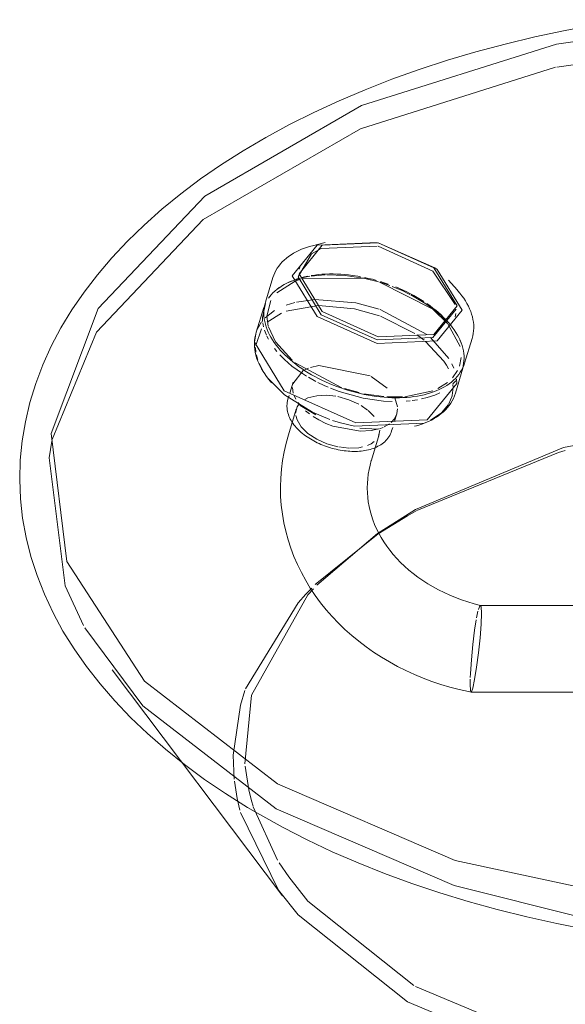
# Model space of a CAD drawing. Header units: inches. Extents: x -332 to 1204, y -60 to 270.
# Tile 3 of 91: x -262.66 to -258.48, y 2.06 to 9.62. Entities that reach past the tile are written whole.
import ezdxf

# ---------------------------------------------------------------- set-up
doc = ezdxf.new("R2010")
doc.units = ezdxf.units.IN
doc.header["$MEASUREMENT"] = 0
doc.layers.add('P-SANR-FIXT', color=6, linetype='Continuous', lineweight=9)

# ---------------------------------------------------------------- blocks, each defined once
blk = doc.blocks.new('SSG_Safety_Station_Shower_Eyewash_PLA_3_ - Default-V1-HOT AND COLD WATER RISER DIAGRAM')
at = {"layer": 'P-SANR-FIXT', "color": 10}
for p, q in [((-258.5417, 9.2582), (-257.268, 9.4426)), ((-259.4776, 7.7167), (-259.913, 7.9088)), ((-260.438, 7.6507), (-260.4981, 7.6381)), ((-260.3201, 7.6627), (-260.4259, 7.6526)), ((-260.1664, 7.6582), (-260.3072, 7.6631)), ((-260.0264, 7.6373), (-260.1664, 7.6582)), ((-260.0477, 7.6479), (-260.0782, 7.6532)), ((-259.9866, 7.6352), (-260.0171, 7.6419)), ((-260.6568, 7.5727), (-260.69, 7.5494)), ((-260.5262, 7.6335), (-260.5495, 7.6258)), ((-260.5125, 7.6343), (-260.5433, 7.625)), ((-260.0252, 7.6376), (-260.498, 7.6314)), ((-259.9093, 7.6081), (-260.0244, 7.6369)), ((-259.9098, 7.6091), (-260.0213, 7.6368)), ((-259.8752, 7.5976), (-259.901, 7.6057)), ((-259.8227, 7.5796), (-259.8752, 7.5976)), ((-259.735, 7.5441), (-259.8041, 7.5726)), ((-260.7454, 7.4946), (-260.7537, 7.4836)), ((-260.7051, 7.5374), (-260.7201, 7.5232)), ((-259.6685, 7.5123), (-259.7326, 7.5431)), ((-259.5457, 7.44), (-259.6604, 7.5081)), ((-260.7363, 7.4654), (-260.7675, 7.3447)), ((-260.3703, 7.4263), (-260.6189, 7.3828)), ((-260.5517, 7.4498), (-260.6182, 7.4298)), ((-260.399, 7.4721), (-260.5396, 7.4526)), ((-259.6029, 7.4828), (-259.612, 7.4883)), ((-260.7073, 7.3883), (-260.7813, 7.3312)), ((-260.7675, 7.3447), (-260.7566, 7.267)), ((-260.6558, 7.3678), (-260.7654, 7.2974)), ((-259.5385, 7.203), (-259.8959, 7.3955)), ((-259.6297, 7.2111), (-259.8952, 7.3443)), ((-259.3957, 7.3158), (-259.4299, 7.3491)), ((-260.8072, 7.3015), (-260.8415, 7.2421)), ((-260.7985, 7.2934), (-260.7928, 7.2635)), ((-260.7557, 7.2636), (-260.701, 7.1479)), ((-259.2838, 7.1105), (-259.3763, 7.2848)), ((-260.8091, 7.2472), (-260.853, 7.1195)), ((-260.7854, 7.2374), (-260.7708, 7.1991)), ((-260.7666, 7.19), (-260.755, 7.1672)), ((-259.5907, 7.1838), (-259.6159, 7.2017)), ((-259.3289, 7.2395), (-259.343, 7.2591)), ((-260.6998, 7.1462), (-260.5739, 7.0069)), ((-259.5594, 7.1598), (-259.5907, 7.1838)), ((-259.4078, 6.9998), (-259.5487, 7.1511)), ((-259.3698, 7.0205), (-259.5107, 7.1801)), ((-259.2732, 7.1316), (-259.2859, 7.1617)), ((-259.2753, 7.1394), (-259.2837, 7.1596)), ((-259.2681, 7.1192), (-259.2753, 7.1394)), ((-260.8535, 7.1043), (-260.8511, 7.068)), ((-260.8476, 7.047), (-260.8364, 7.0057)), ((-260.7094, 7.0972), (-260.6894, 7.0723)), ((-260.6673, 7.0472), (-260.6322, 7.0117)), ((-260.827, 6.9809), (-260.7905, 6.9114)), ((-260.5489, 6.9862), (-260.1912, 6.795)), ((-259.3729, 6.9394), (-259.3886, 6.9691)), ((-259.3313, 6.9444), (-259.3466, 6.979)), ((-259.2882, 6.9605), (-259.2754, 7.027)), ((-260.7771, 6.8915), (-260.7596, 6.8678)), ((-260.4887, 6.926), (-260.5682, 6.8252)), ((-260.4929, 6.9028), (-260.463, 6.8839)), ((-260.4464, 6.9455), (-260.4801, 6.9307)), ((-259.3426, 6.87), (-259.3025, 6.9271)), ((-260.5653, 6.8366), (-260.5911, 6.7519)), ((-260.4481, 6.875), (-260.3914, 6.8435)), ((-260.3746, 6.8349), (-260.3264, 6.8119)), ((-260.3264, 6.8119), (-260.2966, 6.7988)), ((-259.8422, 6.7916), (-259.9652, 6.8821)), ((-259.4549, 6.7884), (-259.3798, 6.8353)), ((-259.3374, 6.7957), (-259.3384, 6.8189)), ((-259.3383, 6.8237), (-259.3151, 6.848)), ((-259.3082, 6.8278), (-259.3101, 6.8606)), ((-260.571, 6.7955), (-260.5643, 6.7522)), ((-260.5583, 6.7348), (-260.5452, 6.7074)), ((-260.2773, 6.7908), (-260.2122, 6.7662)), ((-260.1704, 6.7881), (-260.0586, 6.7569)), ((-259.9839, 6.7417), (-259.8681, 6.727)), ((-259.7083, 6.726), (-259.4936, 6.7714)), ((-259.3445, 6.7355), (-259.3374, 6.7957)), ((-260.5289, 6.6819), (-260.5099, 6.6577)), ((-259.8721, 6.6927), (-259.8044, 6.689)), ((-259.8461, 6.7255), (-259.7244, 6.725)), ((-259.7641, 6.6488), (-259.7857, 6.7164)), ((-259.6983, 6.6914), (-259.6676, 6.6942)), ((-259.6514, 6.6961), (-259.6101, 6.7023)), ((-259.5787, 6.7085), (-259.5352, 6.7193)), ((-259.4256, 6.6024), (-259.3729, 6.6664)), ((-259.3696, 6.6721), (-259.3451, 6.7328)), ((-260.4702, 6.6179), (-260.4395, 6.593)), ((-260.4176, 6.6073), (-260.2843, 6.5516)), ((-259.9938, 6.6232), (-260.043, 6.6572)), ((-259.9424, 6.5729), (-259.9893, 6.6195)), ((-259.7865, 6.5572), (-259.773, 6.5823)), ((-259.7864, 6.5367), (-259.769, 6.5935)), ((-259.773, 6.5823), (-259.769, 6.5935)), ((-259.7679, 6.5974), (-259.7633, 6.6328)), ((-259.5099, 6.5443), (-259.4279, 6.6004)), ((-260.2622, 6.5439), (-260.2021, 6.5251)), ((-259.8672, 6.4931), (-259.8259, 6.517)), ((-259.8138, 6.5267), (-259.7878, 6.5553)), ((-260.2606, 6.5003), (-260.0506, 6.4612)), ((-259.9101, 6.4203), (-259.8991, 6.4678)), ((-259.9026, 6.4796), (-259.8749, 6.4897)), ((-259.9938, 6.351), (-259.9658, 6.3644)), ((-259.9658, 6.3644), (-259.9424, 6.3804)), ((-260.2138, 6.3395), (-260.1388, 6.3307)), ((-259.6867, 5.8111), (-259.62, 5.8488)), ((-259.9113, 5.6717), (-259.6867, 5.8111)), ((-260.3839, 5.2769), (-259.9173, 5.6741)), ((-260.3958, 5.2817), (-259.9113, 5.6717)), ((-260.4668, 5.2094), (-260.4226, 5.2551)), ((-259.1574, 5.0261), (-259.1463, 5.0783)), ((-259.1426, 5.0918), (-259.1328, 5.118)), ((-259.2064, 4.5171), (-259.2058, 4.5544)), ((-259.197, 4.4571), (-259.1991, 4.4559)), ((-261.0184, 3.7882), (-261.0261, 3.9715)), ((-260.9057, 3.7053), (-260.9338, 3.8862)), ((-260.9956, 3.638), (-261.0165, 3.7706)), ((-260.9748, 3.5486), (-260.9956, 3.638)), ((-260.8852, 3.6218), (-260.9057, 3.7053)), ((-260.8732, 3.5804), (-260.8852, 3.6218)), ((-260.6842, 3.1642), (-260.8716, 3.575)), ((-260.6788, 2.9341), (-260.97, 3.5307)), ((-260.5992, 3.0361), (-260.6726, 3.1454))]:
    blk.add_line(p, q, dxfattribs=at)
at = {"layer": 'P-SANR-FIXT', "color": 254}
for p, q in [((-260.3196, 7.9105), (-260.4164, 7.8856)), ((-260.4248, 7.8241), (-260.5273, 7.6461)), ((-260.5111, 7.73), (-260.5186, 7.7052)), ((-260.721, 7.6406), (-260.7787, 7.4518)), ((-259.3065, 7.5467), (-259.3729, 7.6214)), ((-260.689, 7.551), (-260.7051, 7.5374)), ((-260.7779, 7.4419), (-260.8014, 7.3339)), ((-260.7899, 7.4108), (-260.8492, 7.2209)), ((-259.3225, 7.3399), (-259.3149, 7.3647)), ((-260.8014, 7.3339), (-260.7997, 7.3029)), ((-260.8492, 7.2209), (-260.8607, 7.1438)), ((-259.2484, 6.9845), (-259.1907, 7.1733)), ((-259.2513, 7.0183), (-259.252, 7.0386)), ((-259.3886, 6.9691), (-259.4078, 6.9998)), ((-259.2619, 6.9442), (-259.2513, 7.0183)), ((-259.3189, 6.7536), (-259.2619, 6.9442)), ((-260.5963, 6.7349), (-260.6052, 6.7059)), ((-260.0213, 6.7488), (-259.9839, 6.7417)), ((-260.5413, 6.631), (-260.6018, 6.433)), ((-260.5106, 6.6571), (-260.3908, 6.5861)), ((-260.3139, 6.521), (-260.2606, 6.5003)), ((-260.0538, 6.4831), (-259.9147, 6.4751)), ((-260.0506, 6.4612), (-259.9652, 6.4658)), ((-259.9652, 6.4658), (-259.9069, 6.4783)), ((-259.9642, 6.2383), (-259.9037, 6.4363)), ((-259.809, 6.4628), (-259.801, 6.4887)), ((-257.2145, 5.1226), (-259.1277, 5.1226)), ((-261.9558, 4.6279), (-260.6467, 2.8904)), ((-259.1991, 4.4559), (-259.1994, 4.456)), ((-259.1991, 4.4559), (-257.1977, 4.4559))]:
    blk.add_line(p, q, dxfattribs=at)
for points in [[(-258.2429, 9.5841, 0), (-258.4776, 9.54, 0), (-258.7091, 9.4905, 0), (-258.9372, 9.4356, 0), (-259.1613, 9.3756, 0), (-259.3812, 9.3103, 0), (-259.5965, 9.2401, 0), (-259.8069, 9.1648, 0), (-260.0121, 9.0847, 0), (-260.2117, 8.9999, 0), (-260.4054, 8.9104, 0), (-260.5929, 8.8165, 0), (-260.774, 8.7182, 0), (-260.9483, 8.6157, 0), (-261.1156, 8.5091, 0), (-261.2756, 8.3986, 0), (-261.428, 8.2843, 0), (-261.5726, 8.1664, 0), (-261.7092, 8.045, 0), (-261.8376, 7.9203, 0), (-261.9574, 7.7925, 0), (-262.0685, 7.6618, 0), (-262.1708, 7.5282, 0), (-262.2639, 7.3921, 0), (-262.3477, 7.2537, 0), (-262.422, 7.113, 0), (-262.4867, 6.9704, 0), (-262.5416, 6.8261, 0), (-262.5865, 6.6804, 0), (-262.6214, 6.5335, 0), (-262.6461, 6.3857, 0), (-262.6606, 6.2373, 0), (-262.6647, 6.0886, 0), (-262.6586, 5.94, 0), (-262.6422, 5.7917, 0), (-262.6156, 5.644, 0), (-262.5788, 5.4973, 0), (-262.5319, 5.3518, 0), (-262.4752, 5.2078, 0), (-262.4086, 5.0656, 0), (-262.3325, 4.9254, 0), (-262.2469, 4.7873, 0), (-262.152, 4.6517, 0), (-262.0481, 4.5187, 0), (-261.9353, 4.3885, 0), (-261.8138, 4.2612, 0), (-261.6839, 4.1372, 0), (-261.5457, 4.0165, 0), (-261.3996, 3.8992, 0), (-261.2457, 3.7856, 0), (-261.0843, 3.6759, 0), (-260.9157, 3.57, 0), (-260.8217, 3.5146, 0)], [(-260.6852, 3.7517, 0), (-261.7063, 4.5392, 0), (-262.3017, 5.4608, 0), (-262.4232, 6.442, 0), (-262.0611, 7.4032, 0), (-261.2445, 8.2666, 0), (-260.0398, 8.9622, 0), (-258.5444, 9.4336, 0), (-257.2265, 9.6225, 0)], [(-260.8217, 3.5146, 0), (-260.6424, 3.4152, 0), (-260.4566, 3.32, 0), (-260.2645, 3.2294, 0), (-260.0665, 3.1433, 0), (-259.8628, 3.0619, 0), (-259.6538, 2.9853, 0), (-259.4398, 2.9137, 0), (-259.2211, 2.8471, 0), (-258.9981, 2.7856, 0), (-258.771, 2.7293, 0), (-258.5404, 2.6784, 0), (-258.3065, 2.6328, 0)], [(-252.2197, 8.6393, 0), (-251.1986, 7.8518, 0), (-250.6032, 6.9301, 0), (-250.4816, 5.9489, 0), (-250.8438, 4.9877, 0), (-251.6604, 4.1243, 0), (-252.8651, 3.4288, 0), (-254.3605, 2.9573, 0), (-256.0254, 2.7482, 0), (-257.7249, 2.8184, 0), (-259.3213, 3.1622, 0), (-260.6852, 3.7517, 0)], [(-260.721, 7.6406, 0), (-260.7145, 7.6595, 0), (-260.7066, 7.678, 0), (-260.6974, 7.6959, 0), (-260.687, 7.7132, 0), (-260.6753, 7.7299, 0), (-260.6624, 7.746, 0), (-260.6484, 7.7614, 0), (-260.6333, 7.776, 0), (-260.6171, 7.79, 0), (-260.5999, 7.8032, 0), (-260.5817, 7.8157, 0), (-260.5626, 7.8274, 0), (-260.5426, 7.8384, 0), (-260.5217, 7.8486, 0), (-260.5, 7.8581, 0), (-260.4775, 7.8668, 0), (-260.4542, 7.8747, 0), (-260.4302, 7.8819, 0), (-260.4164, 7.8856, 0)], [(-259.9206, 7.9104, 0), (-260.3814, 7.8907, 0), (-260.5724, 7.6553, 0)], [(-260.5198, 7.6709, 0), (-260.342, 7.89, 0), (-259.913, 7.9084, 0), (-259.4839, 7.7153, 0), (-259.3062, 7.4238, 0)], [(-259.2687, 7.3899, 0), (-259.4597, 7.703, 0), (-259.4776, 7.7167, 0)], [(-260.5724, 7.6553, 0), (-260.3814, 7.3422, 0), (-259.9206, 7.1347, 0), (-259.4597, 7.1545, 0), (-259.2687, 7.3899, 0)], [(-260.5273, 7.6461, 0), (-260.3496, 7.3546, 0), (-259.9206, 7.1615, 0), (-259.4915, 7.1799, 0), (-259.3138, 7.399, 0)], [(-259.3062, 7.4238, 0), (-259.4839, 7.2047, 0), (-259.913, 7.1863, 0), (-260.342, 7.3794, 0), (-260.5198, 7.6709, 0)], [(-259.1783, 7.2574, 0), (-259.179, 7.2778, 0), (-259.181, 7.2983, 0), (-259.1844, 7.3189, 0), (-259.1891, 7.3395, 0), (-259.195, 7.3601, 0), (-259.2022, 7.3807, 0), (-259.2106, 7.4012, 0), (-259.2201, 7.4216, 0), (-259.2309, 7.4418, 0), (-259.2427, 7.4619, 0), (-259.2557, 7.4818, 0), (-259.2698, 7.5016, 0), (-259.2849, 7.5211, 0), (-259.301, 7.5404, 0), (-259.3065, 7.5467, 0)], [(-260.7786, 7.4518, 0), (-260.7837, 7.4329, 0), (-260.7874, 7.4137, 0), (-260.7897, 7.3943, 0), (-260.7907, 7.3745, 0), (-260.7907, 7.3699, 0)], [(-259.2484, 6.9845, 0), (-259.2548, 6.966, 0), (-259.2624, 6.9481, 0), (-259.2714, 6.9306, 0), (-259.2816, 6.9137, 0), (-259.293, 6.8973, 0), (-259.3056, 6.8816, 0), (-259.3194, 6.8665, 0), (-259.3343, 6.8521, 0), (-259.3502, 6.8384, 0), (-259.3672, 6.8254, 0), (-259.3851, 6.8131, 0), (-259.404, 6.8015, 0), (-259.4238, 6.7906, 0), (-259.4446, 6.7805, 0), (-259.4661, 6.7711, 0), (-259.4885, 6.7624, 0), (-259.5117, 6.7545, 0), (-259.5356, 6.7473, 0), (-259.5602, 6.741, 0), (-259.5856, 6.7353, 0), (-259.6115, 6.7305, 0), (-259.638, 6.7264, 0), (-259.6651, 6.723, 0), (-259.6928, 6.7205, 0), (-259.7209, 6.7187, 0), (-259.7494, 6.7177, 0), (-259.7784, 6.7175, 0), (-259.8077, 6.7181, 0), (-259.8373, 6.7194, 0), (-259.8671, 6.7215, 0), (-259.8972, 6.7243, 0), (-259.9275, 6.7279, 0), (-259.9579, 6.7322, 0), (-259.9884, 6.7373, 0), (-260.0189, 6.7432, 0), (-260.0494, 6.7497, 0), (-260.0799, 6.757, 0), (-260.1102, 6.7649, 0), (-260.1404, 6.7736, 0), (-260.1705, 6.7829, 0), (-260.2002, 6.7929, 0), (-260.2297, 6.8036, 0), (-260.2589, 6.8149, 0), (-260.2877, 6.8268, 0), (-260.316, 6.8393, 0), (-260.344, 6.8523, 0), (-260.3714, 6.866, 0), (-260.3982, 6.8801, 0), (-260.4245, 6.8948, 0), (-260.4501, 6.91, 0), (-260.4751, 6.9257, 0), (-260.4994, 6.9418, 0), (-260.5229, 6.9584, 0), (-260.5457, 6.9753, 0), (-260.5676, 6.9927, 0), (-260.5887, 7.0104, 0), (-260.6089, 7.0284, 0), (-260.6282, 7.0468, 0), (-260.6466, 7.0655, 0), (-260.664, 7.0844, 0), (-260.6804, 7.1036, 0), (-260.6957, 7.1229, 0), (-260.71, 7.1425, 0), (-260.7233, 7.1623, 0), (-260.7354, 7.1822, 0), (-260.7464, 7.2023, 0), (-260.7562, 7.2224, 0), (-260.7649, 7.2426, 0), (-260.7723, 7.2629, 0), (-260.7785, 7.2832, 0), (-260.7835, 7.3034, 0), (-260.7872, 7.3237, 0), (-260.7896, 7.3438, 0), (-260.7906, 7.3638, 0), (-260.7907, 7.3699, 0)], [(-260.8496, 7.2195, 0), (-260.855, 7.1991, 0), (-260.859, 7.1784, 0), (-260.8615, 7.1574, 0), (-260.8626, 7.1362, 0), (-260.8626, 7.1312, 0)], [(-259.1907, 7.1733, 0), (-259.1856, 7.1926, 0), (-259.1818, 7.2123, 0), (-259.1794, 7.2323, 0), (-259.1784, 7.2525, 0), (-259.1783, 7.2574, 0)], [(-260.8626, 7.1312, 0), (-260.8619, 7.1099, 0), (-260.8598, 7.0885, 0), (-260.8563, 7.0671, 0), (-260.8515, 7.0458, 0), (-260.8454, 7.0245, 0), (-260.838, 7.0034, 0), (-260.8294, 6.9824, 0), (-260.8196, 6.9616, 0), (-260.8087, 6.941, 0), (-260.7966, 6.9206, 0), (-260.7835, 6.9004, 0), (-260.7693, 6.8805, 0), (-260.7541, 6.8608, 0), (-260.7379, 6.8414, 0), (-260.7309, 6.8335, 0)], [(-260.8607, 7.1438, 0), (-260.6334, 6.7709, 0), (-260.0845, 6.5239, 0), (-259.5356, 6.5474, 0), (-259.3082, 6.8278, 0)], [(-259.252, 7.0386, 0), (-259.2541, 7.0586, 0), (-259.2575, 7.0788, 0)], [(-260.6322, 7.0117, 0), (-260.5744, 6.9615, 0), (-260.4929, 6.9028, 0)], [(-260.7596, 6.8678, 0), (-260.6314, 6.7402, 0), (-260.4176, 6.6073, 0)], [(-260.2122, 6.7662, 0), (-260.0264, 6.7149, 0), (-259.8721, 6.6927, 0)], [(-259.3193, 6.7521, 0), (-259.3262, 6.7322, 0), (-259.3345, 6.7128, 0), (-259.3441, 6.694, 0), (-259.3551, 6.6759, 0), (-259.3673, 6.6584, 0), (-259.3807, 6.6417, 0), (-259.3953, 6.6257, 0), (-259.411, 6.6105, 0), (-259.4277, 6.5961, 0), (-259.4454, 6.5825, 0), (-259.464, 6.5697, 0), (-259.4835, 6.5577, 0), (-259.5039, 6.5465, 0), (-259.5251, 6.5362, 0), (-259.5471, 6.5266, 0), (-259.5698, 6.5178, 0), (-259.5933, 6.5098, 0), (-259.6174, 6.5026, 0), (-259.6334, 6.4983, 0)], [(-259.5352, 6.7193, 0), (-259.4783, 6.7384, 0), (-259.4379, 6.7561, 0)], [(-260.6052, 6.7059, 0), (-260.6084, 6.6939, 0), (-260.6107, 6.6817, 0), (-260.6122, 6.6693, 0), (-260.6128, 6.6569, 0), (-260.6129, 6.6539, 0)], [(-259.809, 6.4628, 0), (-259.813, 6.451, 0), (-259.8179, 6.4395, 0), (-259.8236, 6.4285, 0), (-259.83, 6.4178, 0), (-259.8371, 6.4076, 0), (-259.8449, 6.3979, 0), (-259.8533, 6.3887, 0), (-259.8622, 6.3801, 0), (-259.8717, 6.3719, 0), (-259.8816, 6.3643, 0), (-259.892, 6.3572, 0), (-259.9027, 6.3506, 0), (-259.9139, 6.3445, 0), (-259.9254, 6.3388, 0), (-259.9372, 6.3337, 0), (-259.9494, 6.329, 0), (-259.9619, 6.3247, 0), (-259.9746, 6.3209, 0), (-259.9876, 6.3175, 0), (-260.0009, 6.3146, 0), (-260.0144, 6.312, 0), (-260.0281, 6.3099, 0), (-260.042, 6.3082, 0), (-260.0561, 6.3069, 0), (-260.0704, 6.306, 0), (-260.0849, 6.3055, 0), (-260.0995, 6.3054, 0), (-260.1142, 6.3057, 0), (-260.129, 6.3063, 0), (-260.1439, 6.3074, 0), (-260.1589, 6.3088, 0), (-260.174, 6.3106, 0), (-260.1891, 6.3127, 0), (-260.2042, 6.3153, 0), (-260.2193, 6.3182, 0), (-260.2344, 6.3214, 0), (-260.2495, 6.325, 0), (-260.2645, 6.3289, 0), (-260.2794, 6.3332, 0), (-260.2942, 6.3378, 0), (-260.3089, 6.3427, 0), (-260.3235, 6.348, 0), (-260.3379, 6.3536, 0), (-260.3522, 6.3595, 0), (-260.3662, 6.3657, 0), (-260.3801, 6.3721, 0), (-260.3937, 6.3789, 0), (-260.407, 6.386, 0), (-260.4202, 6.3933, 0), (-260.433, 6.4009, 0), (-260.4455, 6.4088, 0), (-260.4577, 6.4169, 0), (-260.4696, 6.4252, 0), (-260.4812, 6.4338, 0), (-260.4924, 6.4427, 0), (-260.5032, 6.4518, 0), (-260.5136, 6.4611, 0), (-260.5236, 6.4706, 0), (-260.5332, 6.4803, 0), (-260.5423, 6.4903, 0), (-260.551, 6.5004, 0), (-260.5592, 6.5108, 0), (-260.5669, 6.5214, 0), (-260.5742, 6.5322, 0), (-260.5809, 6.5432, 0), (-260.587, 6.5544, 0), (-260.5926, 6.5657, 0), (-260.5975, 6.5773, 0), (-260.6018, 6.5891, 0), (-260.6055, 6.601, 0), (-260.6085, 6.6132, 0), (-260.6107, 6.6254, 0), (-260.6122, 6.6377, 0), (-260.6128, 6.6502, 0), (-260.6129, 6.6539, 0)], [(-259.9173, 5.6741, 0), (-259.6259, 5.8594, 0), (-258.49, 6.3359, 0), (-257.1545, 6.5864, 0), (-256.8048, 6.6103, 0)], [(-260.2021, 6.5251, 0), (-260.0954, 6.4989, 0), (-259.5594, 6.5219, 0), (-259.5218, 6.5383, 0)], [(-260.6018, 6.433, 0), (-260.6201, 6.3677, 0), (-260.6351, 6.3017, 0), (-260.647, 6.2352, 0), (-260.6556, 6.1682, 0), (-260.6609, 6.1009, 0), (-260.6629, 6.0334, 0), (-260.6629, 6.026, 0)], [(-259.9963, 6.026, 0), (-259.9954, 6.0609, 0), (-259.9928, 6.0957, 0), (-259.9886, 6.1305, 0), (-259.9826, 6.1653, 0), (-259.9748, 6.1999, 0), (-259.9654, 6.2345, 0), (-259.9642, 6.2383, 0)], [(-260.6629, 6.026, 0), (-260.6613, 5.9585, 0), (-260.6563, 5.8912, 0), (-260.6481, 5.8241, 0), (-260.6366, 5.7575, 0), (-260.6219, 5.6914, 0), (-260.604, 5.6261, 0), (-260.583, 5.5616, 0), (-260.5589, 5.4981, 0), (-260.5318, 5.4356, 0), (-260.5019, 5.3744, 0), (-260.4691, 5.3144, 0), (-260.4335, 5.2559, 0), (-260.3953, 5.1988, 0), (-260.3546, 5.1432, 0), (-260.3113, 5.0893, 0), (-260.2657, 5.0372, 0), (-260.2178, 4.9868, 0), (-260.1677, 4.9382, 0), (-260.1155, 4.8915, 0), (-260.0613, 4.8468, 0), (-260.0053, 4.8041, 0), (-259.9474, 4.7634, 0), (-259.8878, 4.7248, 0), (-259.8266, 4.6883, 0), (-259.7639, 4.6539, 0), (-259.6997, 4.6218, 0), (-259.6343, 4.5918, 0), (-259.5676, 4.5641, 0), (-259.4999, 4.5387, 0), (-259.431, 4.5156, 0), (-259.3613, 4.4947, 0), (-259.2908, 4.4762, 0), (-259.2195, 4.4601, 0), (-259.1994, 4.456, 0)], [(-259.1271, 5.1225, 0), (-259.176, 5.1352, 0), (-259.2241, 5.1493, 0), (-259.2714, 5.165, 0), (-259.3176, 5.1822, 0), (-259.3628, 5.2007, 0), (-259.4069, 5.2207, 0), (-259.4497, 5.242, 0), (-259.4913, 5.2645, 0), (-259.5315, 5.2883, 0), (-259.5702, 5.3132, 0), (-259.6075, 5.3392, 0), (-259.6433, 5.3662, 0), (-259.6775, 5.3941, 0), (-259.71, 5.423, 0), (-259.7409, 5.4526, 0), (-259.77, 5.483, 0), (-259.7974, 5.5141, 0), (-259.8231, 5.5457, 0), (-259.847, 5.578, 0), (-259.8691, 5.6107, 0), (-259.8894, 5.6438, 0), (-259.9079, 5.6773, 0), (-259.9247, 5.711, 0), (-259.9396, 5.7451, 0), (-259.9528, 5.7793, 0), (-259.9642, 5.8137, 0), (-259.9739, 5.8483, 0), (-259.9818, 5.883, 0), (-259.988, 5.9177, 0), (-259.9925, 5.9525, 0), (-259.9952, 5.9873, 0), (-259.9962, 6.0222, 0), (-259.9963, 6.026, 0)], [(-260.9355, 3.9055, 0), (-260.8852, 4.4325, 0), (-260.4513, 5.2035, 0), (-260.4093, 5.2499, 0)], [(-259.1302, 5.1214, 0), (-259.1218, 5.1109, 0), (-259.1188, 5.0614, 0)], [(-259.1188, 5.0614, 0), (-259.1218, 4.9788, 0), (-259.1302, 4.8735, 0), (-259.1426, 4.7583, 0), (-259.1574, 4.647, 0), (-259.1724, 4.5529, 0), (-259.1861, 4.4868, 0), (-259.197, 4.4571, 0)], [(-259.6867, 2.0765, 0), (-260.5278, 2.7449, 0), (-260.6788, 2.9341, 0)], [(-252.2317, 2.9263, 0), (-252.3771, 2.7449, 0), (-253.2182, 2.0765, 0), (-254.3759, 1.5909, 0), (-255.7369, 1.3355, 0), (-257.168, 1.3355, 0), (-258.529, 1.5909, 0), (-259.6867, 2.0765, 0)]]:
    blk.add_polyline3d(points, dxfattribs=at)
at = {"layer": 'P-SANR-FIXT', "color": 10}
for points in [[(-262.4162, 6.3964, 0), (-262.0755, 7.2209, 0), (-261.2569, 8.0865, 0), (-260.049, 8.7839, 0), (-258.5497, 9.2565, 0)], [(-259.9206, 7.8836, 0), (-260.3496, 7.8652, 0), (-260.4248, 7.8241, 0)], [(-259.3205, 7.4336, 0), (-259.4915, 7.6905, 0), (-259.913, 7.882, 0)], [(-260.4519, 7.6522, 0), (-260.4774, 7.6467, 0), (-260.5011, 7.6408, 0)], [(-260.2873, 7.6688, 0), (-260.3159, 7.668, 0), (-260.3442, 7.6664, 0), (-260.3719, 7.664, 0), (-260.3991, 7.6608, 0), (-260.4258, 7.6569, 0)], [(-260.139, 7.6615, 0), (-260.1692, 7.6645, 0), (-260.1991, 7.6667, 0), (-260.2288, 7.6682, 0), (-260.2582, 7.6689, 0), (-260.2873, 7.6688, 0)], [(-260.0854, 7.6543, 0), (-260.1087, 7.6577, 0), (-260.139, 7.6615, 0)], [(-260.5084, 7.6283, 0), (-260.5489, 7.6142, 0), (-260.6911, 7.5248, 0)], [(-260.5721, 7.6173, 0), (-260.5938, 7.608, 0), (-260.6147, 7.5981, 0), (-260.6346, 7.5874, 0), (-260.6537, 7.5759, 0), (-260.6718, 7.5638, 0), (-260.689, 7.551, 0)], [(-260.5531, 7.6217, 0), (-260.5744, 7.6138, 0), (-260.6131, 7.5969, 0)], [(-259.9257, 7.6197, 0), (-259.9561, 7.6278, 0), (-259.9866, 7.6352, 0)], [(-259.3798, 7.289, 0), (-259.4936, 7.3993, 0), (-259.9015, 7.6067, 0)], [(-259.8358, 7.5912, 0), (-259.8655, 7.6014, 0), (-259.8955, 7.6109, 0)], [(-259.612, 7.4883, 0), (-259.6382, 7.5031, 0), (-259.6649, 7.5174, 0), (-259.6923, 7.5311, 0), (-259.7201, 7.5443, 0), (-259.7484, 7.557, 0), (-259.7772, 7.569, 0)], [(-260.7201, 7.5232, 0), (-260.7341, 7.5083, 0), (-260.7454, 7.4946, 0)], [(-259.9041, 7.3983, 0), (-260.0845, 7.4477, 0), (-260.399, 7.4721, 0)], [(-259.9033, 7.3472, 0), (-260.0954, 7.401, 0), (-260.3703, 7.4263, 0)], [(-259.5616, 7.4572, 0), (-259.5865, 7.473, 0), (-259.6029, 7.4828, 0)], [(-259.4299, 7.3491, 0), (-259.4783, 7.3906, 0), (-259.5457, 7.44, 0)], [(-259.3915, 7.3167, 0), (-259.4096, 7.3354, 0), (-259.4287, 7.3539, 0), (-259.4488, 7.372, 0), (-259.4697, 7.3898, 0), (-259.4915, 7.4072, 0), (-259.5141, 7.4243, 0), (-259.5375, 7.4409, 0)], [(-259.343, 7.2591, 0), (-259.3581, 7.2785, 0), (-259.3743, 7.2977, 0), (-259.3915, 7.3167, 0)], [(-259.2837, 7.1596, 0), (-259.2933, 7.1797, 0), (-259.304, 7.1998, 0), (-259.3159, 7.2197, 0), (-259.3289, 7.2395, 0)], [(-259.2575, 7.0788, 0), (-259.2622, 7.099, 0), (-259.2681, 7.1192, 0)], [(-259.9737, 6.8866, 0), (-260.3691, 6.9643, 0), (-260.4331, 6.9501, 0)], [(-260.2371, 6.7289, 0), (-260.3063, 6.7366, 0), (-260.3843, 6.7333, 0), (-260.4512, 6.7163, 0), (-260.4766, 6.7044, 0)], [(-260.5191, 6.6708, 0), (-260.535, 6.6471, 0), (-260.546, 6.5995, 0)], [(-260.0608, 6.6674, 0), (-260.1388, 6.7025, 0), (-260.2225, 6.7261, 0)], [(-260.5446, 6.5818, 0), (-260.535, 6.5475, 0), (-260.5026, 6.4945, 0), (-260.4512, 6.4442, 0), (-260.3843, 6.3999, 0), (-260.3063, 6.3648, 0), (-260.2225, 6.3412, 0)], [(-260.4109, 6.5731, 0), (-260.3691, 6.548, 0), (-260.3139, 6.521, 0)], [(-262.1756, 4.9684, 0), (-262.3167, 5.2735, 0), (-262.4386, 6.2572, 0), (-262.4185, 6.3849, 0)], [(-260.1317, 6.3305, 0), (-260.0608, 6.3341, 0), (-260.0322, 6.3394, 0)], [(-259.6166, 5.8507, 0), (-258.529, 6.2967, 0), (-258.4774, 6.3116, 0)], [(-260.9306, 4.4812, 0), (-260.5278, 5.1427, 0), (-260.4668, 5.2094, 0)], [(-259.2054, 4.5672, 0), (-259.204, 4.5997, 0), (-259.197, 4.7051, 0), (-259.1861, 4.8206, 0), (-259.1724, 4.9319, 0), (-259.16, 5.0118, 0)], [(-260.6961, 3.56, 0), (-261.7198, 4.3495, 0), (-262.1651, 4.9495, 0)], [(-261.0261, 3.9715, 0), (-260.97, 4.3569, 0), (-260.9351, 4.4685, 0)], [(-259.1994, 4.456, 0), (-259.204, 4.4676, 0), (-259.2064, 4.5171, 0)], [(-258.3386, 2.7212, 0), (-259.3286, 2.9689, 0), (-260.6961, 3.56, 0)], [(-259.638, 2.202, 0), (-260.4513, 2.8508, 0), (-260.5992, 3.0361, 0)], [(-255.768, 1.4663, 0), (-257.1545, 1.4679, 0), (-258.49, 1.7184, 0), (-259.6259, 2.1949, 0)]]:
    blk.add_polyline3d(points, dxfattribs=at)

msp = doc.modelspace()

# ---------------------------------------------------------------- block references
at = {"layer": 'P-SANR-FIXT', "color": 10}
msp.add_blockref('SSG_Safety_Station_Shower_Eyewash_PLA_3_ - Default-V1-HOT AND COLD WATER RISER DIAGRAM', (0, 0), dxfattribs=at)

doc.saveas('drawing.dxf')
